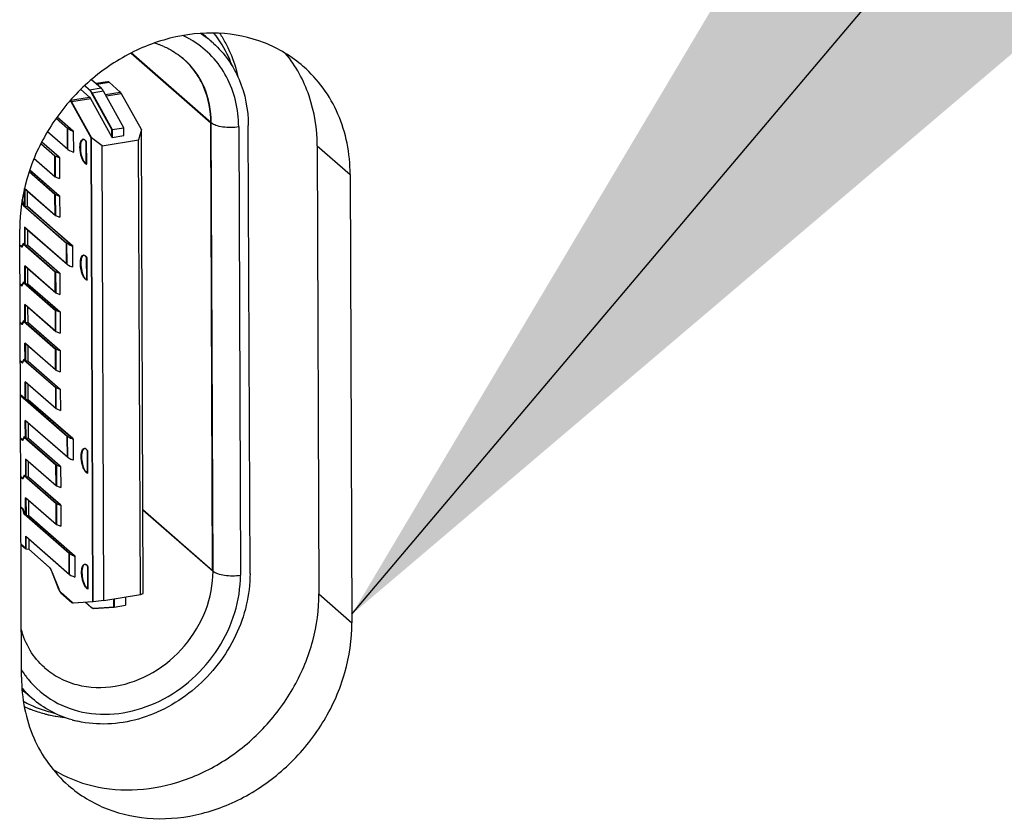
# Model space of a CAD drawing. Header units: millimetres. Extents: x 127 to 421, y 79 to 375.
# Tile 11 of 19: x 379.28 to 382.23, y 116.87 to 119.27. Entities that reach past the tile are written whole.
import ezdxf

# ---------------------------------------------------------------- set-up
doc = ezdxf.new("R2010")
doc.units = ezdxf.units.MM
doc.header["$LTSCALE"] = 32.67
doc.layers.get('0').update_dxf_attribs({"linetype": 'CONTINUOUS'})
doc.layers.add('00_COMPONENTS', color=7, linetype='CONTINUOUS')
doc.layers.add('50_ALL_DETAILS', color=7, linetype='CONTINUOUS')
doc.styles.get("Standard").update_dxf_attribs({"font": 'simfang.ttf'})
doc.dimstyles.get("Standard").update_dxf_attribs({"dimtxt": 3, "dimasz": 3, "dimexe": 2.5, "dimexo": 0.5, "dimtad": 1, "dimdsep": 46, "dimtxsty": 'STANDARD', "dimblk": '_FILLED', "dimblk1": '_FILLED', "dimblk2": '_FILLED', "dimcen": 0.09, "dimclrt": 3, "dimazin": 2, "dimtol": 1, "dimtp": 0.01, "dimtm": 0.01, "dimtfac": 1, "dimtofl": 0, "dimtmove": 0, "dimatfit": 3, "dimldrblk": '_FILLED', "dimfxl": 1, "dimtolj": 1, "dimarcsym": 0})

# ---------------------------------------------------------------- blocks, each defined once
blk = doc.blocks.new('_FILLED')
at = {"color": 0, "linetype": 'ByBlock'}
blk.add_solid([(0, 0), (-1, 0.16667), (-1, -0.16667)], dxfattribs=at)

msp = doc.modelspace()

# ---------------------------------------------------------------- linework, layer by layer
at = {"layer": '00_COMPONENTS', "color": 0}
for p, q in [((379.8615, 119.1999), (379.8417, 119.2172)), ((379.6182, 119.1678), (379.8575, 118.9588)), ((379.8586, 118.9584), (379.6186, 119.1681)), ((379.4996, 119.0884), (379.5283, 119.0634)), ((379.5473, 119.0819), (379.5134, 119.0763)), ((379.516, 119.0741), (379.5524, 119.08)), ((379.5524, 119.08), (379.5858, 119.0508)), ((379.4939, 119.0357), (379.4674, 119.0589)), ((379.479, 119.07), (379.4927, 119.058)), ((379.4938, 119.0577), (379.4793, 119.0703)), ((379.4938, 119.0577), (379.5283, 119.0634)), ((379.5608, 118.9386), (379.5001, 119.0483)), ((379.5356, 119.0536), (379.5012, 119.0479)), ((379.5012, 119.0479), (379.5619, 118.9382)), ((379.5308, 119.0608), (379.5283, 119.0634)), ((379.5332, 119.0575), (379.5308, 119.0608)), ((379.5964, 118.9439), (379.5356, 119.0536)), ((379.5412, 119.0435), (379.5858, 119.0508)), ((379.5895, 119.046), (379.544, 119.0385)), ((379.5879, 119.0485), (379.5862, 119.0505)), ((379.5895, 119.046), (379.5879, 119.0485)), ((379.649, 118.9384), (379.5895, 119.046)), ((379.4365, 119.0262), (379.4939, 119.0357)), ((379.4986, 118.9141), (379.439, 119.0217)), ((379.4976, 119.0308), (379.4402, 119.0213)), ((379.4402, 119.0213), (379.4997, 118.9138)), ((379.562, 118.9145), (379.4976, 119.0308)), ((379.3935, 118.9718), (379.4276, 118.9419)), ((379.4288, 118.9416), (379.3937, 118.9722)), ((379.4439, 118.9348), (379.3966, 118.9762)), ((379.3968, 118.9766), (379.445, 118.9345)), ((379.8626, 117.6157), (379.8575, 118.9588)), ((379.8637, 117.6153), (379.8586, 118.9584)), ((379.4279, 118.8794), (379.3676, 118.932)), ((379.429, 118.879), (379.3679, 118.9324)), ((379.4279, 118.8794), (379.4276, 118.9419)), ((379.429, 118.879), (379.4288, 118.9416)), ((379.4427, 118.9341), (379.4385, 118.9357)), ((379.4439, 118.9337), (379.4439, 118.9348)), ((379.445, 118.9345), (379.4453, 118.8708)), ((379.5609, 118.9148), (379.5608, 118.9386)), ((379.5619, 118.9382), (379.5964, 118.9439)), ((379.5619, 118.9382), (379.562, 118.9145)), ((379.5965, 118.9202), (379.5964, 118.9439)), ((379.649, 118.9384), (379.6409, 118.9078)), ((379.6543, 117.5479), (379.649, 118.9384)), ((379.9407, 118.9464), (379.9458, 117.6032)), ((379.9745, 117.608), (379.9694, 118.9511)), ((379.4026, 118.8556), (379.3504, 118.9011)), ((379.3506, 118.9016), (379.4037, 118.8552)), ((379.4735, 118.9083), (379.4723, 118.9075)), ((379.475, 118.9088), (379.4735, 118.9083)), ((379.4764, 118.9088), (379.475, 118.9088)), ((379.4773, 118.9087), (379.4764, 118.9088)), ((379.4794, 118.9077), (379.4778, 118.9085)), ((379.481, 118.9065), (379.4794, 118.9077)), ((379.4832, 118.9042), (379.4814, 118.9061)), ((379.485, 118.9017), (379.4832, 118.9042)), ((379.4841, 118.8352), (379.4839, 118.9021)), ((379.4853, 118.8349), (379.485, 118.9017)), ((379.5039, 117.5236), (379.4986, 118.9141)), ((379.5318, 118.8898), (379.4997, 118.9138)), ((379.505, 117.5232), (379.4997, 118.9138)), ((379.5318, 118.8898), (379.6409, 118.9078)), ((379.562, 118.9145), (379.5965, 118.9202)), ((379.6461, 117.5451), (379.6409, 118.9078)), ((379.3479, 118.8962), (379.3898, 118.8596)), ((379.3909, 118.8592), (379.3481, 118.8966)), ((379.4303, 118.878), (379.4333, 118.876)), ((379.4333, 118.876), (379.4387, 118.8732)), ((379.4387, 118.8732), (379.4441, 118.8712)), ((379.537, 117.5271), (379.5318, 118.8898)), ((380.176, 118.8899), (380.2747, 118.8037)), ((380.176, 118.8899), (380.1811, 117.5467)), ((379.39, 118.7971), (379.3274, 118.8518)), ((379.3276, 118.8522), (379.3911, 118.7967)), ((379.39, 118.7971), (379.3898, 118.8596)), ((379.4037, 118.854), (379.3909, 118.8592)), ((379.3909, 118.8592), (379.3911, 118.7967)), ((379.4026, 118.8544), (379.4026, 118.8556)), ((379.4037, 118.8552), (379.4039, 118.7915)), ((379.3902, 118.7438), (379.3126, 118.8116)), ((379.3913, 118.7435), (379.3128, 118.8121)), ((379.403, 118.7398), (379.3144, 118.8171)), ((379.3146, 118.8176), (379.4041, 118.7394)), ((379.4815, 118.8364), (379.4801, 118.8374)), ((379.3911, 118.7966), (379.39, 118.7971)), ((379.3911, 118.7967), (379.4039, 118.7915)), ((380.2747, 118.8037), (380.2798, 117.4605)), ((379.3905, 118.6813), (379.2987, 118.7615)), ((379.2989, 118.7094), (379.2987, 118.7615)), ((379.2998, 118.7611), (379.3916, 118.6809)), ((379.2998, 118.7611), (379.3, 118.709)), ((379.3082, 118.7078), (379.308, 118.7533)), ((379.2914, 118.7246), (379.2949, 118.7117)), ((379.2949, 118.7128), (379.2915, 118.7253)), ((379.296, 118.7125), (379.2919, 118.7276)), ((379.2919, 118.7265), (379.296, 118.7113)), ((379.3905, 118.6813), (379.3902, 118.7438)), ((379.4041, 118.7382), (379.3913, 118.7435)), ((379.3913, 118.7435), (379.3916, 118.6809)), ((379.403, 118.7386), (379.403, 118.7398)), ((379.4041, 118.7394), (379.4044, 118.6757)), ((379.2989, 118.7094), (379.2949, 118.7128)), ((379.2949, 118.7117), (379.4249, 118.5981)), ((379.3, 118.709), (379.296, 118.7125)), ((379.2966, 118.7114), (379.296, 118.7113)), ((379.296, 118.7113), (379.426, 118.5977)), ((379.2997, 118.7093), (379.2989, 118.7094)), ((379.3, 118.709), (379.3082, 118.7078)), ((379.4412, 118.591), (379.3079, 118.7075)), ((379.3082, 118.7078), (379.4423, 118.5906)), ((379.3915, 118.6809), (379.3905, 118.6813)), ((379.3916, 118.6809), (379.4044, 118.6757)), ((379.2899, 117.297), (379.2848, 118.6402)), ((379.4252, 118.5356), (379.2991, 118.6457)), ((379.2991, 118.6457), (379.2993, 118.5936)), ((379.3002, 118.6453), (379.4263, 118.5352)), ((379.3002, 118.6453), (379.3004, 118.5932)), ((379.3086, 118.592), (379.3085, 118.6375)), ((379.2849, 118.5929), (379.2916, 118.5871)), ((379.2905, 118.5875), (379.2849, 118.5923)), ((379.2916, 118.5859), (379.2849, 118.5917)), ((379.2905, 118.5863), (379.2849, 118.5911)), ((379.2954, 118.597), (379.2905, 118.5875)), ((379.2905, 118.5863), (379.2954, 118.5959)), ((379.2965, 118.5967), (379.2916, 118.5871)), ((379.2916, 118.5859), (379.2965, 118.5955)), ((379.2993, 118.5936), (379.2954, 118.597)), ((379.2954, 118.5959), (379.3911, 118.5122)), ((379.3004, 118.5932), (379.2965, 118.5967)), ((379.297, 118.5956), (379.2965, 118.5955)), ((379.3922, 118.5119), (379.2965, 118.5955)), ((379.3001, 118.5935), (379.2993, 118.5936)), ((379.3004, 118.5932), (379.3086, 118.592)), ((379.4039, 118.5082), (379.3083, 118.5917)), ((379.3086, 118.592), (379.405, 118.5078)), ((379.4252, 118.5356), (379.4249, 118.5981)), ((379.4263, 118.5352), (379.426, 118.5977)), ((379.44, 118.5903), (379.4358, 118.5919)), ((379.4412, 118.5899), (379.4412, 118.591)), ((379.4423, 118.5906), (379.4425, 118.527)), ((379.4748, 118.561), (379.4736, 118.5601)), ((379.4763, 118.5614), (379.4748, 118.561)), ((379.4777, 118.5615), (379.4763, 118.5614)), ((379.4786, 118.5613), (379.4777, 118.5615)), ((379.4807, 118.5604), (379.4792, 118.5611)), ((379.4823, 118.5592), (379.4807, 118.5604)), ((379.4846, 118.5568), (379.4827, 118.5588)), ((379.4863, 118.5543), (379.4846, 118.5568)), ((379.4855, 118.4879), (379.4852, 118.5547)), ((379.4866, 118.4875), (379.4863, 118.5543)), ((379.3913, 118.4497), (379.2996, 118.5299)), ((379.2998, 118.4778), (379.2996, 118.5299)), ((379.3007, 118.5295), (379.3925, 118.4493)), ((379.3007, 118.5295), (379.3009, 118.4774)), ((379.3091, 118.4762), (379.3089, 118.5217)), ((379.4276, 118.5342), (379.4305, 118.5322)), ((379.4305, 118.5322), (379.436, 118.5294)), ((379.436, 118.5294), (379.4414, 118.5273)), ((379.3913, 118.4497), (379.3911, 118.5122)), ((379.405, 118.5067), (379.3922, 118.5119)), ((379.3922, 118.5119), (379.3925, 118.4493)), ((379.4039, 118.507), (379.4039, 118.5082)), ((379.405, 118.5078), (379.4052, 118.4441)), ((379.4828, 118.489), (379.4814, 118.4901)), ((379.2854, 118.4771), (379.292, 118.4713)), ((379.2909, 118.4717), (379.2854, 118.4765)), ((379.292, 118.4701), (379.2854, 118.476)), ((379.2854, 118.4753), (379.2909, 118.4705)), ((379.2958, 118.4812), (379.2909, 118.4717)), ((379.2909, 118.4705), (379.2958, 118.4801)), ((379.2969, 118.4809), (379.292, 118.4713)), ((379.292, 118.4701), (379.2969, 118.4797)), ((379.2998, 118.4778), (379.2958, 118.4812)), ((379.2958, 118.4801), (379.3915, 118.3965)), ((379.3009, 118.4774), (379.2969, 118.4809)), ((379.2975, 118.4798), (379.2969, 118.4797)), ((379.3927, 118.3961), (379.2969, 118.4797)), ((379.3006, 118.4777), (379.2998, 118.4778)), ((379.3009, 118.4774), (379.3091, 118.4762)), ((379.4043, 118.3924), (379.3088, 118.4759)), ((379.3091, 118.4762), (379.4054, 118.392)), ((379.3924, 118.4493), (379.3913, 118.4497)), ((379.3925, 118.4493), (379.4052, 118.4441)), ((379.3918, 118.3339), (379.3, 118.4141)), ((379.3002, 118.362), (379.3, 118.4141)), ((379.3011, 118.4137), (379.3929, 118.3336)), ((379.3011, 118.4137), (379.3013, 118.3616)), ((379.3095, 118.3604), (379.3093, 118.4059)), ((379.3918, 118.3339), (379.3915, 118.3965)), ((379.4054, 118.3909), (379.3927, 118.3961)), ((379.3929, 118.3336), (379.3927, 118.3961)), ((379.4043, 118.3912), (379.4043, 118.3924)), ((379.4054, 118.392), (379.4057, 118.3284)), ((379.2858, 118.3613), (379.2925, 118.3555)), ((379.2914, 118.3559), (379.2858, 118.3607)), ((379.2925, 118.3543), (379.2858, 118.3602)), ((379.2858, 118.3596), (379.2914, 118.3547)), ((379.2962, 118.3655), (379.2914, 118.3559)), ((379.2914, 118.3547), (379.2962, 118.3643)), ((379.2974, 118.3651), (379.2925, 118.3555)), ((379.2925, 118.3543), (379.2974, 118.3639)), ((379.3002, 118.362), (379.2962, 118.3655)), ((379.2962, 118.3643), (379.392, 118.2807)), ((379.3013, 118.3616), (379.2974, 118.3651)), ((379.2979, 118.364), (379.2974, 118.3639)), ((379.3931, 118.2803), (379.2974, 118.3639)), ((379.301, 118.3619), (379.3002, 118.362)), ((379.3013, 118.3616), (379.3095, 118.3604)), ((379.4048, 118.2766), (379.3092, 118.3601)), ((379.3095, 118.3604), (379.4059, 118.2762)), ((379.3929, 118.3335), (379.3918, 118.3339)), ((379.3929, 118.3336), (379.4057, 118.3284)), ((379.3922, 118.2181), (379.3004, 118.2983)), ((379.3006, 118.2462), (379.3004, 118.2983)), ((379.3015, 118.298), (379.3933, 118.2178)), ((379.3015, 118.298), (379.3017, 118.2459)), ((379.31, 118.2446), (379.3098, 118.2902)), ((379.3922, 118.2181), (379.392, 118.2807)), ((379.4059, 118.2751), (379.3931, 118.2803)), ((379.3931, 118.2803), (379.3933, 118.2178)), ((379.2967, 118.2497), (379.2918, 118.2401)), ((379.2978, 118.2493), (379.2929, 118.2397)), ((379.3006, 118.2462), (379.2967, 118.2497)), ((379.3017, 118.2459), (379.2978, 118.2493)), ((379.4048, 118.2755), (379.4048, 118.2766)), ((379.4059, 118.2762), (379.4061, 118.2126)), ((379.2863, 118.2455), (379.2929, 118.2397)), ((379.2918, 118.2401), (379.2863, 118.2449)), ((379.2929, 118.2386), (379.2863, 118.2444)), ((379.2918, 118.2389), (379.2863, 118.2438)), ((379.2918, 118.2389), (379.2967, 118.2485)), ((379.2929, 118.2386), (379.2978, 118.2481)), ((379.2967, 118.2485), (379.3924, 118.1649)), ((379.2983, 118.2482), (379.2978, 118.2481)), ((379.2978, 118.2481), (379.3935, 118.1645)), ((379.3015, 118.2461), (379.3006, 118.2462)), ((379.3017, 118.2459), (379.31, 118.2446)), ((379.4052, 118.1608), (379.3097, 118.2443)), ((379.31, 118.2446), (379.4063, 118.1605)), ((379.3933, 118.2177), (379.3922, 118.2181)), ((379.3933, 118.2178), (379.4061, 118.2126)), ((379.3927, 118.1024), (379.3009, 118.1825)), ((379.3011, 118.1304), (379.3009, 118.1825)), ((379.302, 118.1822), (379.3938, 118.102)), ((379.302, 118.1822), (379.3022, 118.1301)), ((379.3104, 118.1289), (379.3102, 118.1744)), ((379.3927, 118.1024), (379.3924, 118.1649)), ((379.4063, 118.1593), (379.3935, 118.1645)), ((379.3938, 118.102), (379.3935, 118.1645)), ((379.4052, 118.1597), (379.4052, 118.1608)), ((379.4063, 118.1605), (379.4066, 118.0968)), ((379.3022, 118.1301), (379.2866, 118.1436)), ((379.3011, 118.1304), (379.2866, 118.143)), ((379.4282, 118.0188), (379.2866, 118.1425)), ((379.2867, 118.1419), (379.4271, 118.0192)), ((379.3019, 118.1303), (379.3011, 118.1304)), ((379.3022, 118.1301), (379.3104, 118.1289)), ((379.4434, 118.0121), (379.3101, 118.1285)), ((379.3104, 118.1289), (379.4445, 118.0117)), ((379.3937, 118.1019), (379.3927, 118.1024)), ((379.3938, 118.102), (379.4066, 118.0968)), ((379.4274, 117.9566), (379.3013, 118.0668)), ((379.3015, 118.0146), (379.3013, 118.0668)), ((379.3024, 118.0664), (379.4285, 117.9563)), ((379.3024, 118.0664), (379.3026, 118.0143)), ((379.3108, 118.0131), (379.3107, 118.0586)), ((379.2871, 118.014), (379.2938, 118.0081)), ((379.2927, 118.0085), (379.2871, 118.0134)), ((379.2938, 118.007), (379.2871, 118.0128)), ((379.2976, 118.0181), (379.2927, 118.0085)), ((379.2927, 118.0074), (379.2976, 118.0169)), ((379.2987, 118.0177), (379.2938, 118.0081)), ((379.2938, 118.007), (379.2987, 118.0166)), ((379.3015, 118.0146), (379.2976, 118.0181)), ((379.2976, 118.0169), (379.3933, 117.9333)), ((379.3026, 118.0143), (379.2987, 118.0177)), ((379.2992, 118.0167), (379.2987, 118.0166)), ((379.3944, 117.9329), (379.2987, 118.0166)), ((379.3023, 118.0145), (379.3015, 118.0146)), ((379.3026, 118.0143), (379.3108, 118.0131)), ((379.3108, 118.0131), (379.4072, 117.9289)), ((379.4274, 117.9566), (379.4271, 118.0192)), ((379.4285, 117.9563), (379.4282, 118.0188)), ((379.4422, 118.0113), (379.438, 118.013)), ((379.2871, 118.0122), (379.2927, 118.0074)), ((379.4061, 117.9293), (379.3105, 118.0127)), ((379.4434, 118.0109), (379.4434, 118.0121)), ((379.4445, 118.0117), (379.4447, 117.948)), ((379.4298, 117.9552), (379.4327, 117.9532)), ((379.477, 117.982), (379.4758, 117.9811)), ((379.4785, 117.9825), (379.477, 117.982)), ((379.4799, 117.9825), (379.4785, 117.9825)), ((379.4808, 117.9823), (379.4799, 117.9825)), ((379.4829, 117.9814), (379.4814, 117.9822)), ((379.4845, 117.9802), (379.4829, 117.9814)), ((379.4868, 117.9778), (379.4849, 117.9798)), ((379.4885, 117.9754), (379.4868, 117.9778)), ((379.4877, 117.9089), (379.4874, 117.9758)), ((379.4888, 117.9085), (379.4885, 117.9754)), ((379.3935, 117.8708), (379.3018, 117.951)), ((379.3018, 117.951), (379.302, 117.8989)), ((379.3029, 117.9506), (379.3947, 117.8704)), ((379.3029, 117.9506), (379.3031, 117.8985)), ((379.3113, 117.8973), (379.3111, 117.9428)), ((379.3935, 117.8708), (379.3933, 117.9333)), ((379.4072, 117.9277), (379.3944, 117.9329)), ((379.3944, 117.9329), (379.3947, 117.8704)), ((379.4061, 117.9281), (379.4061, 117.9293)), ((379.4072, 117.9289), (379.4074, 117.8652)), ((379.4327, 117.9532), (379.4382, 117.9504)), ((379.4382, 117.9504), (379.4436, 117.9484)), ((379.2876, 117.8982), (379.2942, 117.8924)), ((379.2931, 117.8927), (379.2876, 117.8976)), ((379.2942, 117.8912), (379.2876, 117.897)), ((379.2931, 117.8916), (379.2876, 117.8964)), ((379.298, 117.9023), (379.2931, 117.8927)), ((379.2931, 117.8916), (379.298, 117.9012)), ((379.2991, 117.9019), (379.2942, 117.8924)), ((379.2942, 117.8912), (379.2991, 117.9008)), ((379.302, 117.8989), (379.298, 117.9023)), ((379.298, 117.9012), (379.3937, 117.8175)), ((379.3031, 117.8985), (379.2991, 117.9019)), ((379.2997, 117.9009), (379.2991, 117.9008)), ((379.3949, 117.8171), (379.2991, 117.9008)), ((379.3028, 117.8987), (379.302, 117.8989)), ((379.3031, 117.8985), (379.3113, 117.8973)), ((379.4065, 117.8135), (379.311, 117.8969)), ((379.3113, 117.8973), (379.4076, 117.8131)), ((379.485, 117.9101), (379.4836, 117.9111)), ((379.3946, 117.8703), (379.3935, 117.8708)), ((379.3947, 117.8704), (379.4074, 117.8652)), ((379.2879, 117.8079), (379.2954, 117.8013)), ((379.2943, 117.8017), (379.2879, 117.8073)), ((379.2954, 117.8002), (379.2879, 117.8067)), ((379.394, 117.755), (379.3022, 117.8352)), ((379.3024, 117.7831), (379.3022, 117.8352)), ((379.3033, 117.8348), (379.3951, 117.7546)), ((379.3033, 117.8348), (379.3035, 117.7827)), ((379.3117, 117.7815), (379.3115, 117.827)), ((379.394, 117.755), (379.3937, 117.8175)), ((379.4076, 117.8119), (379.3949, 117.8171)), ((379.3949, 117.8171), (379.3951, 117.7546)), ((379.4065, 117.8123), (379.4065, 117.8135)), ((379.4076, 117.8131), (379.4079, 117.7494)), ((379.2943, 117.8005), (379.2879, 117.8061)), ((379.2984, 117.7865), (379.2943, 117.8017)), ((379.2984, 117.7854), (379.2943, 117.8005)), ((379.2996, 117.7861), (379.2954, 117.8013)), ((379.2954, 117.8002), (379.2996, 117.785)), ((379.3024, 117.7831), (379.2984, 117.7865)), ((379.4325, 117.6683), (379.2984, 117.7854)), ((379.3035, 117.7827), (379.2996, 117.7861)), ((379.2996, 117.785), (379.3001, 117.7851)), ((379.4336, 117.6679), (379.2996, 117.785)), ((379.3032, 117.7829), (379.3024, 117.7831)), ((379.3035, 117.7827), (379.3117, 117.7815)), ((379.4487, 117.6612), (379.3114, 117.7812)), ((379.3117, 117.7815), (379.4499, 117.6608)), ((379.6533, 117.799), (379.8637, 117.6153)), ((379.8626, 117.6157), (379.6534, 117.7984)), ((379.3951, 117.7546), (379.394, 117.755)), ((379.3951, 117.7546), (379.4079, 117.7494)), ((379.3026, 117.7194), (379.4327, 117.6057)), ((379.3028, 117.6823), (379.3026, 117.7194)), ((379.3037, 117.719), (379.4338, 117.6054)), ((379.3039, 117.682), (379.3037, 117.719)), ((379.3039, 117.682), (379.2883, 117.6955)), ((379.2883, 117.6949), (379.3028, 117.6823)), ((379.312, 117.7112), (379.3121, 117.6808)), ((379.3036, 117.6822), (379.3028, 117.6823)), ((379.3039, 117.682), (379.3121, 117.6808)), ((379.3732, 117.6268), (379.3118, 117.6804)), ((379.3121, 117.6808), (379.3743, 117.6264)), ((379.4327, 117.6057), (379.4325, 117.6683)), ((379.4338, 117.6054), (379.4336, 117.6679)), ((379.4476, 117.6604), (379.4433, 117.6621)), ((379.4488, 117.66), (379.4487, 117.6612)), ((379.4499, 117.6608), (379.4501, 117.5971)), ((379.4784, 117.6347), (379.4771, 117.6338)), ((379.4798, 117.6351), (379.4784, 117.6347)), ((379.4812, 117.6352), (379.4798, 117.6351)), ((379.4822, 117.635), (379.4812, 117.6352)), ((379.4842, 117.6341), (379.4827, 117.6348)), ((379.4858, 117.6329), (379.4842, 117.6341)), ((379.4881, 117.6305), (379.4863, 117.6325)), ((379.4898, 117.628), (379.4881, 117.6305)), ((379.3763, 117.6242), (379.3743, 117.6264)), ((379.3761, 117.6231), (379.378, 117.6197)), ((379.3788, 117.6177), (379.4013, 117.5615)), ((379.4024, 117.5611), (379.38, 117.6173)), ((379.4351, 117.6043), (379.4381, 117.6023)), ((379.4381, 117.6023), (379.4436, 117.5995)), ((379.489, 117.5616), (379.4887, 117.6284)), ((379.4901, 117.5612), (379.4898, 117.628)), ((379.4436, 117.5995), (379.449, 117.5975)), ((379.4013, 117.5615), (379.4027, 117.5579)), ((379.4043, 117.5565), (379.4024, 117.5611)), ((379.4032, 117.5568), (379.4043, 117.5549)), ((379.4065, 117.5528), (379.405, 117.5551)), ((379.4077, 117.5505), (379.4411, 117.5213)), ((379.4422, 117.5209), (379.4088, 117.5501)), ((379.4863, 117.5627), (379.485, 117.5638)), ((379.537, 117.5271), (379.6461, 117.5451)), ((379.6461, 117.5451), (379.6543, 117.5479)), ((380.1811, 117.5467), (380.2798, 117.4605)), ((379.4438, 117.5198), (379.4426, 117.5206)), ((379.4447, 117.5198), (379.5039, 117.5236)), ((379.505, 117.5232), (379.4459, 117.5194)), ((379.4812, 117.5217), (379.4986, 117.5065)), ((379.4818, 117.5217), (379.4997, 117.5061)), ((379.537, 117.5271), (379.505, 117.5232)), ((379.5662, 117.5073), (379.5661, 117.5319)), ((379.5673, 117.5321), (379.5674, 117.5069)), ((379.5674, 117.5069), (379.6018, 117.5126)), ((379.6017, 117.5377), (379.6018, 117.5126)), ((379.4986, 117.5065), (379.5003, 117.5052)), ((379.5003, 117.5052), (379.5027, 117.5039)), ((379.5036, 117.5036), (379.5051, 117.5034)), ((379.5055, 117.5031), (379.5039, 117.5035)), ((379.507, 117.503), (379.5055, 117.5031)), ((379.5059, 117.5034), (379.5662, 117.5073)), ((379.5674, 117.5069), (379.507, 117.503)), ((379.321, 117.2339), (379.3013, 117.2512)), ((379.3222, 117.2336), (379.3213, 117.2343)), ((379.3334, 117.1952), (379.3325, 117.1955)), ((379.3334, 117.1952), (379.3325, 117.1955))]:
    msp.add_line(p, q, dxfattribs=at)
for centre, radius, start, end in [((379.6632, 118.9728), 0.3014, 54.0576, 57.3476), ((379.644, 118.9908), 0.3006, 49.0701, 51.7455), ((379.6254, 118.9712), 0.2346, 70.8381, 74.6944), ((379.6266, 118.9749), 0.2308, 69.8908, 70.8292), ((379.6543, 118.9606), 0.2854, 61.8273, 65.4551), ((379.6554, 118.9627), 0.2831, 61.5882, 61.8224), ((379.656, 118.9639), 0.2817, 59.2436, 61.5899), ((379.6568, 118.9652), 0.2802, 58.5947, 59.2417), ((379.6635, 118.9733), 0.3009, 53.8429, 54.0559), ((379.6441, 118.9909), 0.3004, 48.861, 49.0698), ((379.6636, 118.9734), 0.3008, 51.9651, 53.8429), ((379.6637, 118.9735), 0.3006, 49.0704, 51.9649), ((379.6639, 118.9737), 0.3004, 48.057, 49.07), ((379.6275, 118.9774), 0.2281, 67.1126, 69.894), ((379.6265, 118.9779), 0.2279, 66.8193, 69.5998), ((379.6213, 118.9764), 0.2322, 50.5919, 51.33), ((379.6214, 118.9765), 0.232, 48.859, 50.5919), ((379.6213, 118.9764), 0.2321, 47.7732, 48.859), ((379.5489, 119.0778), 0.0038, 78.7835, 83.0421), ((379.4948, 119.0316), 0.0464, 32.2391, 34.0541), ((379.4881, 119.0274), 0.0543, 28.9233, 32.2014), ((379.5788, 119.0428), 0.0106, 45.7501, 48.82), ((379.4599, 118.9852), 0.0539, 244.3626, 246.6367), ((379.4677, 119.0051), 0.0753, 250.6178, 251.5854), ((379.469, 119.0089), 0.0792, 251.5841, 252.4161), ((379.4747, 118.9042), 0.005, 94.9303, 99.3748), ((379.4755, 118.9021), 0.00677, 69.7872, 74.4118), ((379.471, 118.8968), 0.0134, 48.7877, 53.3301), ((379.4707, 118.8948), 0.0156, 46.5849, 48.8389), ((379.458, 118.8853), 0.0308, 34.437, 35.8671), ((379.4558, 118.8838), 0.0335, 33.0818, 34.438), ((379.4438, 118.8977), 0.0243, 228.885, 231.4638), ((379.4454, 118.8979), 0.025, 228.9167, 232.7329), ((379.4692, 118.9462), 0.0791, 251.555, 252.4163), ((379.4865, 118.8409), 0.0062, 253.9741, 258.1495), ((379.4571, 118.6414), 0.0539, 244.3627, 246.6369), ((379.465, 118.6613), 0.0753, 250.618, 251.5859), ((379.4662, 118.665), 0.0792, 251.5846, 252.4161), ((379.476, 118.5569), 0.005, 94.9303, 99.3748), ((379.4768, 118.5548), 0.00677, 69.8609, 74.4143), ((379.4723, 118.5495), 0.0134, 48.7877, 53.3301), ((379.472, 118.5474), 0.0156, 46.5849, 48.8389), ((379.4594, 118.5379), 0.0308, 34.437, 35.8671), ((379.4572, 118.5364), 0.0335, 33.0818, 34.438), ((379.4411, 118.5539), 0.0243, 228.885, 231.4638), ((379.4427, 118.554), 0.025, 228.9167, 232.7329), ((379.4664, 118.6023), 0.0791, 251.555, 252.4163), ((379.4879, 118.4936), 0.0062, 253.9741, 258.1495), ((379.4593, 118.0624), 0.0539, 244.3627, 246.6369), ((379.4672, 118.0824), 0.0753, 250.6179, 251.5869), ((379.4684, 118.0861), 0.0792, 251.5857, 252.4161), ((379.4433, 117.9749), 0.0243, 228.885, 231.4638), ((379.4449, 117.9751), 0.025, 228.9167, 232.7329), ((379.4782, 117.9779), 0.005, 94.9303, 99.3748), ((379.479, 117.9758), 0.00677, 69.8609, 74.4143), ((379.4745, 117.9705), 0.0134, 48.7877, 53.3301), ((379.4742, 117.9685), 0.0156, 46.5849, 48.8389), ((379.4616, 117.959), 0.0308, 34.437, 35.8671), ((379.4594, 117.9575), 0.0335, 33.0818, 34.438), ((379.4686, 118.0234), 0.0791, 251.555, 252.4163), ((379.4901, 117.9146), 0.0062, 253.9741, 258.1495), ((379.4647, 117.7115), 0.0539, 244.3629, 246.6371), ((379.4726, 117.7315), 0.0753, 250.6181, 251.5864), ((379.4738, 117.7352), 0.0792, 251.5851, 252.4162), ((379.4795, 117.6306), 0.005, 94.9303, 99.3748), ((379.4803, 117.6285), 0.00677, 69.7872, 74.4118), ((379.4759, 117.6232), 0.0134, 48.7877, 53.3301), ((379.4755, 117.6211), 0.0156, 46.5849, 48.8389), ((379.4629, 117.6116), 0.0308, 34.437, 35.8671), ((379.3562, 117.6107), 0.0235, 31.8296, 34.0002), ((379.3393, 117.6019), 0.0426, 21.7414, 24.6706), ((379.3415, 117.602), 0.0413, 21.7079, 25.6966), ((379.4487, 117.624), 0.0243, 228.885, 231.4638), ((379.4502, 117.6242), 0.025, 228.9167, 232.7329), ((379.4607, 117.6101), 0.0335, 33.0818, 34.438), ((379.474, 117.6725), 0.0791, 251.5551, 252.4164), ((379.4373, 117.5735), 0.0379, 204.2579, 206.0606), ((379.4341, 117.571), 0.0331, 206.04, 208.6707), ((379.4914, 117.5673), 0.0062, 253.9741, 258.1495), ((379.4482, 117.5278), 0.00916, 228.8189, 232.209), ((379.4445, 117.5235), 0.0037, 259.148, 267.1376), ((379.4445, 117.5232), 0.00343, 267.175, 273.7049), ((379.5118, 117.5199), 0.0183, 228.8187, 232.2093), ((379.5058, 117.5122), 0.00889, 249.5958, 255.5727), ((379.5072, 117.5126), 0.00969, 248.197, 249.6558), ((379.5055, 117.5102), 0.00686, 267.1795, 273.7004), ((379.5309, 117.4706), 0.2847, 212.0762, 215.9382), ((379.4996, 117.4865), 0.2135, 228.574, 228.8596), ((379.5293, 117.4695), 0.2828, 215.9439, 216.139), ((379.5287, 117.4691), 0.282, 216.1381, 218.5748), ((379.528, 117.4685), 0.2811, 218.5759, 219.1256), ((379.5208, 117.4608), 0.3018, 220.4029, 223.6814), ((379.5198, 117.4612), 0.302, 220.7563, 222.7532), ((379.4987, 117.4772), 0.3001, 226.2862, 228.8598), ((379.5194, 117.4608), 0.3013, 222.7536, 223.873), ((379.5191, 117.4605), 0.3009, 223.8731, 224.8199), ((379.5198, 117.4598), 0.3004, 223.6839, 223.8788), ((379.5197, 117.4597), 0.3003, 223.8788, 228.8611), ((379.5188, 117.4603), 0.3006, 224.8198, 225.8836), ((379.5185, 117.46), 0.3001, 225.8839, 229.0685), ((379.4524, 117.5469), 0.3713, 245.4376, 251.166), ((379.4515, 117.5479), 0.372, 245.6573, 251.3401), ((379.4551, 117.5546), 0.3794, 251.3025, 254.4567), ((379.4561, 117.5583), 0.3833, 254.4537, 255.7205), ((379.4568, 117.5608), 0.3859, 255.721, 257.4443), ((379.4576, 117.5647), 0.3898, 257.4467, 260.0928), ((379.4582, 117.5682), 0.3934, 260.0897, 260.4196), ((379.4591, 117.5733), 0.3987, 260.4272, 264.0838), ((379.53, 117.4834), 0.3262, 254.2866, 255.913), ((379.5307, 117.4861), 0.329, 255.9129, 257.4335)]:
    msp.add_arc(centre, radius, start, end, dxfattribs=at)
for points, knots in [([(380.1342, 119.1276), (380.1, 119.1575), (380.0192, 119.2062), (379.8786, 119.2347), (379.7305, 119.2182), (379.5876, 119.159), (379.4617, 119.0627), (379.363, 118.9373), (379.2997, 118.7934), (379.2846, 118.6905), (379.2848, 118.6402)], [0, 0, 0, 0, 0.113333, 0.230094, 0.352326, 0.48008, 0.611616, 0.744085, 0.874378, 1, 1, 1, 1]), ([(379.9216, 119.1282), (379.9183, 119.1373), (379.9041, 119.1725), (379.8841, 119.2055), (379.8664, 119.2276)], [0, 0, 0, 0, 0.253414, 1, 1, 1, 1]), ([(379.8836, 119.227), (379.8901, 119.2172), (379.9144, 119.1766), (379.9308, 119.1313), (379.9384, 119.0966)], [0, 0, 0, 0, 0.248052, 1, 1, 1, 1]), ([(379.9407, 118.9464), (379.9406, 118.9728), (379.9346, 119.025), (379.9073, 119.0977), (379.8631, 119.1597), (379.8239, 119.1914), (379.8028, 119.2043)], [0, 0, 0, 0, 0.26002, 0.511236, 0.756482, 1, 1, 1, 1]), ([(379.8646, 119.1971), (379.8812, 119.1822), (379.9112, 119.1484), (379.9559, 119.0681), (379.9692, 118.9977), (379.9694, 118.9511)], [0, 0, 0, 0, 0.243276, 0.489917, 1, 1, 1, 1]), ([(379.7162, 119.1875), (379.7215, 119.1852), (379.7421, 119.1754), (379.7612, 119.1624), (379.774, 119.1512)], [0, 0, 0, 0, 0.2529, 1, 1, 1, 1]), ([(380.176, 118.8899), (380.1758, 118.9404), (380.1604, 119.0401), (380.1119, 119.1291), (380.0812, 119.1666)], [0, 0, 0, 0, 0.510683, 1, 1, 1, 1]), ([(379.8586, 118.9584), (379.8585, 118.995), (379.8448, 119.0675), (379.8014, 119.1279), (379.7751, 119.1509)], [0, 0, 0, 0, 0.511619, 1, 1, 1, 1]), ([(379.8575, 118.9588), (379.8574, 118.9947), (379.8472, 119.0488), (379.813, 119.1107), (379.79, 119.1368), (379.7773, 119.1483)], [0, 0, 0, 0, 0.510082, 0.756734, 1, 1, 1, 1]), ([(380.2747, 118.8037), (380.2746, 118.8351), (380.2685, 118.8972), (380.2412, 118.9855), (380.1966, 119.0641), (380.1563, 119.1083), (380.1342, 119.1276)], [0, 0, 0, 0, 0.259477, 0.51136, 0.75731, 1, 1, 1, 1]), ([(379.5524, 119.08), (379.5521, 119.0802), (379.5513, 119.0809), (379.5504, 119.0814), (379.5496, 119.0815)], [0, 0, 0, 0, 0.281909, 1, 1, 1, 1]), ([(379.5001, 119.0483), (379.4995, 119.0493), (379.4974, 119.0528), (379.4949, 119.0561), (379.4927, 119.058)], [0, 0, 0, 0, 0.284899, 1, 1, 1, 1]), ([(379.4938, 119.0577), (379.4945, 119.0571), (379.4974, 119.0542), (379.4996, 119.0507), (379.5012, 119.0479)], [0, 0, 0, 0, 0.215506, 1, 1, 1, 1]), ([(379.439, 119.0217), (379.4388, 119.0221), (379.438, 119.0236), (379.4369, 119.025), (379.4361, 119.0259)], [0, 0, 0, 0, 0.276768, 1, 1, 1, 1]), ([(379.4365, 119.0262), (379.4368, 119.0259), (379.4383, 119.0244), (379.4394, 119.0227), (379.4402, 119.0213)], [0, 0, 0, 0, 0.215508, 1, 1, 1, 1]), ([(379.4976, 119.0308), (379.4973, 119.0313), (379.4963, 119.0331), (379.495, 119.0347), (379.4939, 119.0357)], [0, 0, 0, 0, 0.284896, 1, 1, 1, 1]), ([(379.9407, 118.9464), (379.925, 118.9438), (379.9015, 118.9436), (379.874, 118.9496), (379.8626, 118.955), (379.8586, 118.9584)], [0, 0, 0, 0, 0.565376, 0.814048, 1, 1, 1, 1]), ([(379.4365, 118.9366), (379.4358, 118.937), (379.433, 118.9384), (379.4304, 118.9401), (379.4288, 118.9416)], [0, 0, 0, 0, 0.274998, 1, 1, 1, 1]), ([(379.4801, 118.8374), (379.4781, 118.8392), (379.4745, 118.8444), (379.4703, 118.8538), (379.4672, 118.8652), (379.4653, 118.8773), (379.465, 118.8891), (379.4662, 118.8997), (379.4699, 118.9085), (379.4739, 118.9092)], [0, 0, 0, 0, 0.103618, 0.239724, 0.397371, 0.561362, 0.715429, 0.845013, 1, 1, 1, 1]), ([(379.4723, 118.9075), (379.4708, 118.9062), (379.4684, 118.902), (379.4658, 118.8904), (379.4664, 118.8728), (379.4705, 118.8552), (379.476, 118.8433), (379.4794, 118.8387), (379.4812, 118.8371)], [0, 0, 0, 0, 0.077822, 0.186287, 0.47285, 0.775927, 0.902505, 1, 1, 1, 1]), ([(379.4799, 118.9069), (379.4801, 118.9067), (379.4813, 118.9056), (379.4823, 118.9043), (379.483, 118.9034)], [0, 0, 0, 0, 0.22867, 1, 1, 1, 1]), ([(379.4812, 118.8371), (379.4815, 118.8368), (379.4826, 118.8359), (379.4839, 118.8352), (379.4848, 118.835)], [0, 0, 0, 0, 0.278274, 1, 1, 1, 1]), ([(379.4338, 118.5928), (379.4331, 118.5932), (379.4303, 118.5946), (379.4277, 118.5963), (379.426, 118.5977)], [0, 0, 0, 0, 0.274998, 1, 1, 1, 1]), ([(379.4814, 118.4901), (379.4794, 118.4918), (379.4758, 118.497), (379.4716, 118.5064), (379.4685, 118.5178), (379.4666, 118.5299), (379.4664, 118.5417), (379.4675, 118.5524), (379.4712, 118.5612), (379.4752, 118.5618)], [0, 0, 0, 0, 0.103618, 0.239724, 0.397371, 0.561362, 0.715429, 0.845013, 1, 1, 1, 1]), ([(379.4736, 118.5601), (379.4721, 118.5588), (379.4697, 118.5546), (379.4671, 118.543), (379.4677, 118.5254), (379.4718, 118.5078), (379.4774, 118.4959), (379.4807, 118.4913), (379.4826, 118.4897)], [0, 0, 0, 0, 0.077949, 0.186517, 0.473093, 0.776046, 0.902548, 1, 1, 1, 1]), ([(379.4812, 118.5595), (379.4814, 118.5593), (379.4826, 118.5582), (379.4836, 118.557), (379.4843, 118.556)], [0, 0, 0, 0, 0.22867, 1, 1, 1, 1]), ([(379.4826, 118.4897), (379.4828, 118.4894), (379.4839, 118.4886), (379.4852, 118.4879), (379.4861, 118.4876)], [0, 0, 0, 0, 0.278274, 1, 1, 1, 1]), ([(379.436, 118.0139), (379.4353, 118.0142), (379.4325, 118.0156), (379.4299, 118.0173), (379.4282, 118.0188)], [0, 0, 0, 0, 0.274998, 1, 1, 1, 1]), ([(379.4836, 117.9111), (379.4816, 117.9129), (379.478, 117.918), (379.4738, 117.9275), (379.4707, 117.9389), (379.4688, 117.951), (379.4686, 117.9628), (379.4697, 117.9734), (379.4734, 117.9822), (379.4774, 117.9829)], [0, 0, 0, 0, 0.103618, 0.239724, 0.397371, 0.561362, 0.715429, 0.845013, 1, 1, 1, 1]), ([(379.4758, 117.9811), (379.4743, 117.9799), (379.4719, 117.9756), (379.4693, 117.9641), (379.4699, 117.9464), (379.474, 117.9289), (379.4796, 117.9169), (379.4829, 117.9124), (379.4848, 117.9108)], [0, 0, 0, 0, 0.077949, 0.186517, 0.473093, 0.776046, 0.902548, 1, 1, 1, 1]), ([(379.4834, 117.9806), (379.4836, 117.9804), (379.4848, 117.9793), (379.4858, 117.978), (379.4865, 117.977)], [0, 0, 0, 0, 0.22867, 1, 1, 1, 1]), ([(379.4848, 117.9108), (379.485, 117.9105), (379.4861, 117.9096), (379.4874, 117.9089), (379.4883, 117.9087)], [0, 0, 0, 0, 0.278274, 1, 1, 1, 1]), ([(379.4414, 117.663), (379.4406, 117.6633), (379.4379, 117.6647), (379.4353, 117.6664), (379.4336, 117.6679)], [0, 0, 0, 0, 0.274998, 1, 1, 1, 1]), ([(379.485, 117.5638), (379.4829, 117.5655), (379.4793, 117.5707), (379.4752, 117.5801), (379.472, 117.5915), (379.4701, 117.6036), (379.4699, 117.6154), (379.471, 117.6261), (379.4748, 117.6348), (379.4787, 117.6355)], [0, 0, 0, 0, 0.103618, 0.239724, 0.397371, 0.561362, 0.715429, 0.845013, 1, 1, 1, 1]), ([(379.4771, 117.6338), (379.4756, 117.6325), (379.4732, 117.6283), (379.4706, 117.6168), (379.4713, 117.5991), (379.4753, 117.5815), (379.4809, 117.5696), (379.4842, 117.565), (379.4861, 117.5634)], [0, 0, 0, 0, 0.077822, 0.186287, 0.47285, 0.775927, 0.902505, 1, 1, 1, 1]), ([(379.4847, 117.6332), (379.485, 117.633), (379.4861, 117.6319), (379.4871, 117.6307), (379.4879, 117.6297)], [0, 0, 0, 0, 0.22867, 1, 1, 1, 1]), ([(379.3099, 117.2911), (379.3314, 117.2647), (379.3852, 117.219), (379.4865, 117.1841), (379.5975, 117.1853), (379.7072, 117.2215), (379.8055, 117.2886), (379.8834, 117.3801), (379.9338, 117.4876), (379.9459, 117.5653), (379.9458, 117.6032)], [0, 0, 0, 0, 0.113503, 0.229202, 0.350162, 0.477211, 0.608885, 0.742159, 0.8735, 1, 1, 1, 1]), ([(379.3732, 117.6268), (379.3734, 117.6266), (379.3743, 117.6257), (379.3751, 117.6247), (379.3756, 117.6239)], [0, 0, 0, 0, 0.225154, 1, 1, 1, 1]), ([(379.3788, 117.6199), (379.3786, 117.6203), (379.3779, 117.6218), (379.377, 117.6232), (379.3763, 117.6242)], [0, 0, 0, 0, 0.270268, 1, 1, 1, 1]), ([(379.9745, 117.608), (379.9748, 117.5444), (379.9427, 117.4135), (379.8403, 117.2811), (379.7318, 117.2058), (379.6422, 117.1687), (379.5497, 117.1533), (379.4882, 117.1585), (379.4591, 117.165)], [0, 0, 0, 0, 0.248631, 0.507289, 0.636217, 0.761929, 0.883263, 1, 1, 1, 1]), ([(379.5708, 117.2703), (379.6102, 117.2768), (379.6883, 117.3062), (379.7836, 117.387), (379.8478, 117.4939), (379.8639, 117.5756), (379.8637, 117.6153)], [0, 0, 0, 0, 0.245683, 0.500788, 0.755444, 1, 1, 1, 1]), ([(379.8637, 117.6153), (379.8677, 117.6118), (379.8791, 117.6065), (379.9066, 117.6004), (379.9301, 117.6006), (379.9458, 117.6032)], [0, 0, 0, 0, 0.185952, 0.434624, 1, 1, 1, 1]), ([(379.3847, 117.0203), (379.4214, 116.9978), (379.5044, 116.9641), (379.6404, 116.9539), (379.7792, 116.983), (379.9101, 117.0486), (380.0238, 117.1456), (380.112, 117.2667), (380.168, 117.4029), (380.1813, 117.4995), (380.1811, 117.5467)], [0, 0, 0, 0, 0.113812, 0.231851, 0.355244, 0.483463, 0.614642, 0.746162, 0.875318, 1, 1, 1, 1]), ([(379.4043, 117.5549), (379.4045, 117.5544), (379.4055, 117.5528), (379.4067, 117.5514), (379.4077, 117.5505)], [0, 0, 0, 0, 0.282678, 1, 1, 1, 1]), ([(379.4861, 117.5634), (379.4864, 117.5631), (379.4874, 117.5623), (379.4887, 117.5616), (379.4897, 117.5613)], [0, 0, 0, 0, 0.278274, 1, 1, 1, 1]), ([(379.4411, 117.5213), (379.4413, 117.5211), (379.4421, 117.5205), (379.4431, 117.52), (379.4438, 117.5198)], [0, 0, 0, 0, 0.28257, 1, 1, 1, 1]), ([(379.4304, 116.973), (379.4646, 116.9432), (379.5454, 116.8945), (379.686, 116.866), (379.8341, 116.8825), (379.977, 116.9417), (380.1029, 117.038), (380.2016, 117.1634), (380.2649, 117.3072), (380.28, 117.4102), (380.2798, 117.4605)], [0, 0, 0, 0, 0.113333, 0.230094, 0.352326, 0.48008, 0.611616, 0.744085, 0.874378, 1, 1, 1, 1]), ([(379.3584, 117.3264), (379.3418, 117.3411), (379.3124, 117.3766), (379.295, 117.4191), (379.2893, 117.4414)], [0, 0, 0, 0, 0.48995, 1, 1, 1, 1]), ([(379.3592, 117.3257), (379.3729, 117.3138), (379.4035, 117.2928), (379.474, 117.2657), (379.533, 117.2641), (379.5708, 117.2703)], [0, 0, 0, 0, 0.242848, 0.489237, 1, 1, 1, 1]), ([(379.2899, 117.297), (379.29, 117.2656), (379.2961, 117.2035), (379.3234, 117.1152), (379.368, 117.0366), (379.4083, 116.9924), (379.4304, 116.973)], [0, 0, 0, 0, 0.259477, 0.51136, 0.75731, 1, 1, 1, 1]), ([(379.2954, 117.2251), (379.3025, 117.2211), (379.3318, 117.206), (379.3634, 117.1952), (379.3875, 117.1897)], [0, 0, 0, 0, 0.248001, 1, 1, 1, 1]), ([(379.4416, 117.1694), (379.4196, 117.1756), (379.377, 117.1926), (379.3392, 117.2187), (379.3222, 117.2336)], [0, 0, 0, 0, 0.50334, 1, 1, 1, 1])]:
    msp.add_open_spline(points, degree=3, knots=knots, dxfattribs=at)
for points in [[(379.5455, 119.0811), (379.546, 119.0815), (379.5466, 119.0818), (379.5473, 119.0819)], [(379.5473, 119.0819), (379.548, 119.082), (379.5489, 119.0819), (379.5496, 119.0815)], [(379.4743, 118.9092), (379.4753, 118.9093), (379.4764, 118.909), (379.4773, 118.9086)], [(379.4841, 118.8352), (379.4832, 118.8354), (379.4823, 118.8359), (379.4815, 118.8364)], [(379.4756, 118.5619), (379.4766, 118.5619), (379.4777, 118.5617), (379.4786, 118.5612)], [(379.4855, 118.4879), (379.4845, 118.4881), (379.4836, 118.4885), (379.4828, 118.489)], [(379.4778, 117.9829), (379.4788, 117.983), (379.4799, 117.9827), (379.4808, 117.9823)], [(379.4877, 117.9089), (379.4867, 117.9091), (379.4858, 117.9096), (379.485, 117.9101)], [(379.4791, 117.6355), (379.4801, 117.6356), (379.4812, 117.6354), (379.4822, 117.6349)], [(379.4088, 117.5501), (379.4079, 117.5509), (379.4072, 117.5518), (379.4065, 117.5528)], [(379.489, 117.5616), (379.488, 117.5618), (379.4871, 117.5622), (379.4863, 117.5627)], [(379.4459, 117.5194), (379.4452, 117.5193), (379.4445, 117.5195), (379.4438, 117.5198)], [(379.5036, 117.5036), (379.5025, 117.504), (379.5015, 117.5047), (379.5006, 117.5054)]]:
    msp.add_open_spline(points, degree=3, dxfattribs=at)

# ---------------------------------------------------------------- leaders
at = {"layer": '50_ALL_DETAILS', "color": 0}
msp.add_leader([(380.2797, 117.4856), (393.9117, 133.628), (398.9117, 133.628)], dimstyle='STANDARD', override={"dimtad": 0}, dxfattribs=at)

doc.saveas('drawing.dxf')
